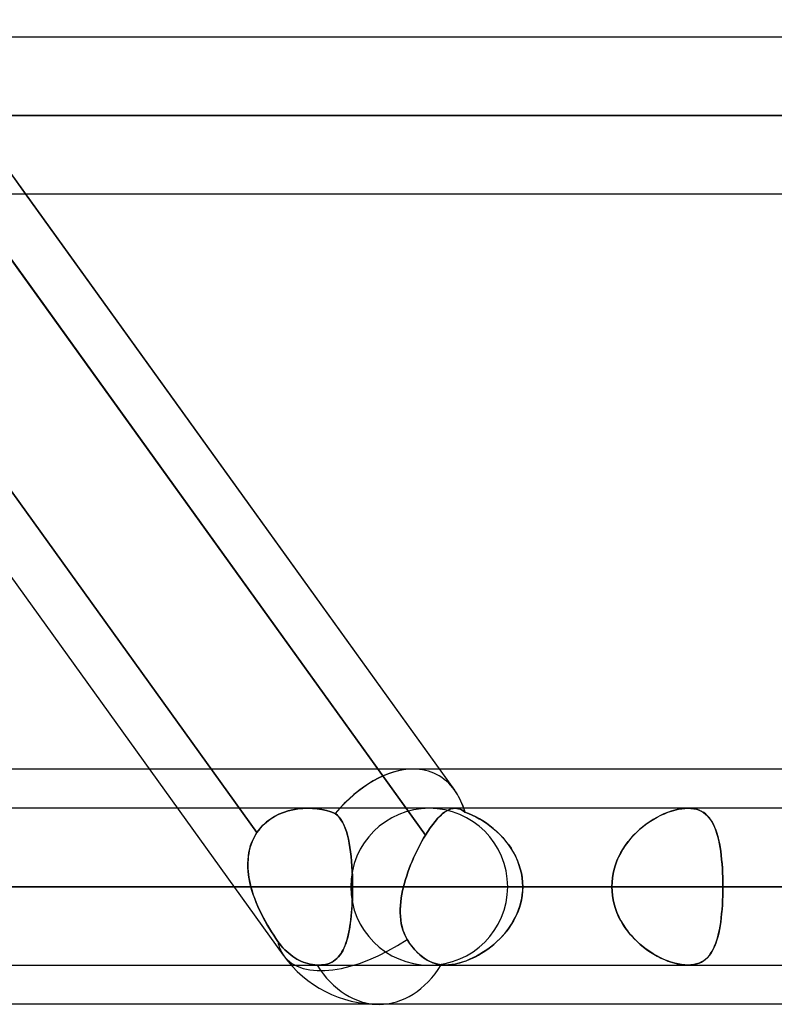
# Model space of a CAD drawing. Header units: millimetres. Extents: x -243 to 243, y -92 to 86.
# Tile 10 of 81: x -128 to -119, y -44 to -33. Entities that reach past the tile are written whole.
import ezdxf

# ---------------------------------------------------------------- set-up
doc = ezdxf.new("R2010")
doc.units = ezdxf.units.MM
doc.layers.add('MAIN-1', color=7, linetype='Continuous')

msp = doc.modelspace()

# ---------------------------------------------------------------- linework, layer by layer
at = {"layer": 'MAIN-1'}
for p, q in [((-122.861, -41.558), (-135.059, -24.597)), ((-124.814, -43.441), (-137.471, -25.841)), ((-124.814, -43.441), (-137.471, -25.841)), ((129.187, -32.963), (-129.187, -32.963)), ((129.187, -32.963), (-129.187, -32.963)), ((-127.756, -34.752), (-129.043, -32.962)), ((129.777, -33.858), (-129.777, -33.858)), ((-129.777, -33.858), (129.777, -33.858)), ((-128.55, -33.858), (128.55, -33.858)), ((128.55, -33.858), (-128.55, -33.858)), ((-125.118, -42.04), (-130.544, -34.495)), ((-130.544, -34.495), (-125.118, -42.04)), ((-128.625, -34.522), (-123.196, -42.071)), ((-129.148, -34.753), (129.148, -34.753)), ((-129.148, -34.753), (129.148, -34.753)), ((-123.196, -42.071), (-128.46, -34.753)), ((-122.861, -41.558), (-127.756, -34.752)), ((-70.573, -41.315), (-129.031, -41.315)), ((-126.343, -41.315), (-128.732, -41.315)), ((-123.336, -41.315), (-126.343, -41.315)), ((-64.877, -41.315), (-123.336, -41.315)), ((-70.573, -41.315), (-123.336, -41.315)), ((-123.036, -41.315), (-123.336, -41.315)), ((-64.877, -41.315), (-123.036, -41.315)), ((-120.201, -41.763), (-165.038, -41.763)), ((-110.323, -41.763), (-151.076, -41.763)), ((-110.323, -41.763), (-151.076, -41.763)), ((-100.444, -41.763), (-137.114, -41.763)), ((-100.444, -41.763), (-137.114, -41.763)), ((-124.537, -41.763), (-128.575, -41.763)), ((-124.537, -41.763), (-128.575, -41.763)), ((-126.022, -41.763), (-128.575, -41.763)), ((-124.537, -41.763), (-126.022, -41.763)), ((-124.816, -41.81), (-124.762, -41.793)), ((-124.762, -41.793), (-124.815, -41.81)), ((-124.707, -41.779), (-124.762, -41.793)), ((-124.762, -41.793), (-124.707, -41.78)), ((-124.707, -41.78), (-124.651, -41.77)), ((-124.65, -41.77), (-124.707, -41.779)), ((-124.651, -41.77), (-124.594, -41.764)), ((-124.594, -41.764), (-124.65, -41.77)), ((-124.594, -41.764), (-124.537, -41.763)), ((-124.537, -41.763), (-124.594, -41.764)), ((-124.537, -41.763), (-124.483, -41.764)), ((-124.483, -41.764), (-124.537, -41.763)), ((-122.857, -41.763), (-124.537, -41.763)), ((-124.483, -41.764), (-124.429, -41.769)), ((-124.429, -41.769), (-124.483, -41.764)), ((-124.429, -41.769), (-124.376, -41.777)), ((-124.376, -41.777), (-124.429, -41.769)), ((-124.376, -41.777), (-124.325, -41.789)), ((-124.324, -41.789), (-124.376, -41.777)), ((-124.325, -41.789), (-124.274, -41.803)), ((-124.274, -41.803), (-124.324, -41.789)), ((-90.564, -41.763), (-123.152, -41.763)), ((-90.564, -41.763), (-123.152, -41.763)), ((-122.952, -41.792), (-122.977, -41.808)), ((-122.977, -41.808), (-122.952, -41.792)), ((-122.928, -41.779), (-122.952, -41.792)), ((-122.952, -41.792), (-122.928, -41.779)), ((-122.904, -41.77), (-122.928, -41.779)), ((-122.928, -41.779), (-122.904, -41.77)), ((-122.88, -41.764), (-122.904, -41.77)), ((-122.904, -41.77), (-122.88, -41.764)), ((-122.857, -41.763), (-122.88, -41.764)), ((-122.88, -41.764), (-122.857, -41.763)), ((-122.838, -41.764), (-122.857, -41.763)), ((-122.857, -41.763), (-122.838, -41.764)), ((122.857, -41.763), (-122.857, -41.763)), ((-120.201, -41.763), (-122.857, -41.763)), ((122.857, -41.763), (-122.857, -41.763)), ((-122.819, -41.768), (-122.838, -41.764)), ((-122.838, -41.764), (-122.819, -41.768)), ((-122.8, -41.774), (-122.819, -41.768)), ((-122.819, -41.768), (-122.8, -41.774)), ((-122.782, -41.782), (-122.8, -41.774)), ((-122.8, -41.774), (-122.782, -41.782)), ((-122.763, -41.793), (-122.782, -41.782)), ((-122.782, -41.782), (-122.763, -41.793)), ((-122.744, -41.806), (-122.763, -41.793)), ((-122.763, -41.793), (-122.744, -41.806)), ((-120.392, -41.796), (-120.433, -41.81)), ((-120.429, -41.809), (-120.389, -41.795)), ((-120.352, -41.784), (-120.392, -41.796)), ((-120.389, -41.795), (-120.349, -41.783)), ((-120.312, -41.775), (-120.352, -41.784)), ((-120.349, -41.783), (-120.31, -41.774)), ((-120.273, -41.768), (-120.312, -41.775)), ((-120.31, -41.774), (-120.272, -41.768)), ((-120.236, -41.764), (-120.273, -41.768)), ((-120.272, -41.768), (-120.236, -41.764)), ((-120.236, -41.764), (-120.201, -41.762)), ((-120.201, -41.762), (-120.236, -41.764)), ((-120.201, -41.762), (-120.166, -41.764)), ((-120.166, -41.764), (-120.201, -41.762)), ((-120.166, -41.764), (-120.134, -41.768)), ((-120.133, -41.768), (-120.166, -41.764)), ((-120.134, -41.768), (-120.103, -41.775)), ((-120.102, -41.775), (-120.133, -41.768)), ((-120.103, -41.775), (-120.074, -41.785)), ((-120.073, -41.785), (-120.102, -41.775)), ((-120.074, -41.785), (-120.047, -41.797)), ((-120.046, -41.798), (-120.073, -41.785)), ((-120.047, -41.797), (-120.023, -41.812)), ((-124.964, -41.886), (-125.008, -41.919)), ((-125.008, -41.92), (-124.965, -41.887)), ((-124.965, -41.887), (-124.917, -41.857)), ((-124.917, -41.857), (-124.964, -41.886)), ((-124.867, -41.831), (-124.917, -41.857)), ((-124.917, -41.857), (-124.868, -41.832)), ((-124.868, -41.832), (-124.816, -41.81)), ((-124.815, -41.81), (-124.867, -41.831)), ((-124.274, -41.803), (-124.224, -41.821)), ((-124.224, -41.821), (-124.274, -41.803)), ((-124.224, -41.821), (-124.201, -41.842)), ((-124.2, -41.842), (-124.224, -41.821)), ((-124.201, -41.842), (-124.179, -41.866)), ((-124.178, -41.866), (-124.2, -41.842)), ((-124.179, -41.866), (-124.159, -41.892)), ((-124.159, -41.893), (-124.178, -41.866)), ((-124.159, -41.892), (-124.141, -41.922)), ((-124.141, -41.923), (-124.159, -41.893)), ((-123.056, -41.88), (-123.084, -41.912)), ((-123.084, -41.912), (-123.057, -41.88)), ((-123.057, -41.88), (-123.03, -41.853)), ((-123.029, -41.852), (-123.056, -41.88)), ((-123.03, -41.853), (-123.003, -41.828)), ((-123.003, -41.828), (-123.029, -41.852)), ((-122.977, -41.808), (-123.003, -41.828)), ((-123.003, -41.828), (-122.977, -41.808)), ((-122.703, -41.822), (-122.744, -41.806)), ((-122.744, -41.806), (-122.703, -41.822)), ((-122.661, -41.84), (-122.703, -41.822)), ((-122.703, -41.822), (-122.662, -41.84)), ((-122.662, -41.84), (-122.622, -41.86)), ((-122.62, -41.861), (-122.661, -41.84)), ((-122.622, -41.86), (-122.581, -41.882)), ((-122.58, -41.883), (-122.62, -41.861)), ((-122.581, -41.882), (-122.54, -41.907)), ((-122.539, -41.907), (-122.58, -41.883)), ((-122.54, -41.907), (-122.5, -41.933)), ((-122.499, -41.934), (-122.539, -41.907)), ((-120.597, -41.891), (-120.637, -41.916)), ((-120.629, -41.911), (-120.589, -41.886)), ((-120.556, -41.867), (-120.597, -41.891)), ((-120.589, -41.886), (-120.55, -41.864)), ((-120.515, -41.846), (-120.556, -41.867)), ((-120.55, -41.864), (-120.509, -41.843)), ((-120.474, -41.827), (-120.515, -41.846)), ((-120.509, -41.843), (-120.469, -41.825)), ((-120.433, -41.81), (-120.474, -41.827)), ((-120.469, -41.825), (-120.429, -41.809)), ((-120.021, -41.813), (-120.046, -41.798)), ((-120.023, -41.812), (-120, -41.829)), ((-119.998, -41.83), (-120.021, -41.813)), ((-120, -41.829), (-119.979, -41.848)), ((-119.977, -41.85), (-119.998, -41.83)), ((-119.979, -41.848), (-119.96, -41.87)), ((-119.958, -41.871), (-119.977, -41.85)), ((-119.96, -41.87), (-119.942, -41.893)), ((-119.94, -41.895), (-119.958, -41.871)), ((-119.942, -41.893), (-119.925, -41.92)), ((-119.924, -41.922), (-119.94, -41.895)), ((-125.085, -41.996), (-125.118, -42.04)), ((-125.118, -42.04), (-125.085, -41.997)), ((-125.085, -41.997), (-125.049, -41.956)), ((-125.048, -41.956), (-125.085, -41.996)), ((-125.049, -41.956), (-125.008, -41.92)), ((-125.008, -41.919), (-125.048, -41.956)), ((-124.141, -41.922), (-124.125, -41.955)), ((-124.124, -41.955), (-124.141, -41.923)), ((-124.125, -41.955), (-124.11, -41.991)), ((-124.11, -41.991), (-124.124, -41.955)), ((-124.11, -41.991), (-124.096, -42.029)), ((-124.096, -42.029), (-124.11, -41.991)), ((-123.14, -41.985), (-123.168, -42.027)), ((-123.168, -42.027), (-123.14, -41.985)), ((-123.112, -41.947), (-123.14, -41.985)), ((-123.14, -41.985), (-123.112, -41.947)), ((-123.084, -41.912), (-123.112, -41.947)), ((-123.112, -41.947), (-123.084, -41.912)), ((-122.5, -41.933), (-122.461, -41.962)), ((-122.46, -41.963), (-122.499, -41.934)), ((-122.461, -41.962), (-122.422, -41.993)), ((-122.421, -41.994), (-122.46, -41.963)), ((-122.422, -41.993), (-122.384, -42.026)), ((-122.384, -42.027), (-122.421, -41.994)), ((-120.752, -42.004), (-120.788, -42.038)), ((-120.781, -42.031), (-120.745, -41.998)), ((-120.714, -41.973), (-120.752, -42.004)), ((-120.745, -41.998), (-120.707, -41.967)), ((-120.676, -41.944), (-120.714, -41.973)), ((-120.707, -41.967), (-120.668, -41.938)), ((-120.637, -41.916), (-120.676, -41.944)), ((-120.668, -41.938), (-120.629, -41.911)), ((-119.925, -41.92), (-119.91, -41.948)), ((-119.909, -41.95), (-119.924, -41.922)), ((-119.91, -41.948), (-119.896, -41.979)), ((-119.895, -41.981), (-119.909, -41.95)), ((-119.896, -41.979), (-119.883, -42.012)), ((-119.882, -42.014), (-119.895, -41.981)), ((-119.883, -42.012), (-119.871, -42.047)), ((-119.871, -42.049), (-119.882, -42.014)), ((-125.164, -42.124), (-125.177, -42.154)), ((-125.175, -42.149), (-125.158, -42.111)), ((-125.15, -42.095), (-125.164, -42.124)), ((-125.158, -42.111), (-125.139, -42.075)), ((-125.135, -42.067), (-125.15, -42.095)), ((-125.139, -42.075), (-125.118, -42.04)), ((-125.118, -42.04), (-125.135, -42.067)), ((-124.096, -42.029), (-124.085, -42.07)), ((-124.085, -42.07), (-124.096, -42.029)), ((-124.085, -42.07), (-124.074, -42.114)), ((-124.074, -42.114), (-124.085, -42.07)), ((-124.074, -42.114), (-124.064, -42.16)), ((-124.064, -42.16), (-124.074, -42.114)), ((-123.217, -42.105), (-123.237, -42.14)), ((-123.237, -42.14), (-123.217, -42.105)), ((-123.196, -42.071), (-123.217, -42.105)), ((-123.217, -42.105), (-123.196, -42.071)), ((-123.168, -42.027), (-123.196, -42.071)), ((-123.196, -42.071), (-123.168, -42.027)), ((-122.384, -42.026), (-122.348, -42.061)), ((-122.347, -42.062), (-122.384, -42.027)), ((-122.348, -42.061), (-122.313, -42.098)), ((-122.312, -42.099), (-122.347, -42.062)), ((-122.313, -42.098), (-122.28, -42.137)), ((-122.279, -42.138), (-122.312, -42.099)), ((-120.855, -42.109), (-120.886, -42.148)), ((-120.883, -42.143), (-120.85, -42.104)), ((-120.822, -42.073), (-120.855, -42.109)), ((-120.85, -42.104), (-120.817, -42.066)), ((-120.788, -42.038), (-120.822, -42.073)), ((-120.817, -42.066), (-120.781, -42.031)), ((-119.871, -42.047), (-119.861, -42.084)), ((-119.86, -42.086), (-119.871, -42.049)), ((-119.861, -42.084), (-119.851, -42.124)), ((-119.85, -42.126), (-119.86, -42.086)), ((-119.851, -42.124), (-119.842, -42.165)), ((-119.842, -42.167), (-119.85, -42.126)), ((-125.209, -42.268), (-125.2, -42.227)), ((-125.197, -42.216), (-125.205, -42.248)), ((-125.2, -42.227), (-125.189, -42.187)), ((-125.188, -42.185), (-125.197, -42.216)), ((-125.189, -42.187), (-125.175, -42.149)), ((-125.177, -42.154), (-125.188, -42.185)), ((-124.064, -42.16), (-124.056, -42.209)), ((-124.056, -42.209), (-124.064, -42.16)), ((-124.056, -42.209), (-124.049, -42.259)), ((-124.049, -42.26), (-124.056, -42.209)), ((-123.275, -42.213), (-123.294, -42.251)), ((-123.294, -42.251), (-123.275, -42.213)), ((-123.256, -42.176), (-123.275, -42.213)), ((-123.275, -42.213), (-123.256, -42.176)), ((-123.237, -42.14), (-123.256, -42.176)), ((-123.256, -42.176), (-123.237, -42.14)), ((-122.28, -42.137), (-122.248, -42.177)), ((-122.248, -42.178), (-122.279, -42.138)), ((-122.248, -42.177), (-122.219, -42.219)), ((-122.219, -42.221), (-122.248, -42.178)), ((-122.219, -42.219), (-122.193, -42.263)), ((-122.192, -42.265), (-122.219, -42.221)), ((-120.943, -42.229), (-120.968, -42.273)), ((-120.966, -42.269), (-120.941, -42.225)), ((-120.916, -42.188), (-120.943, -42.229)), ((-120.941, -42.225), (-120.913, -42.183)), ((-120.886, -42.148), (-120.916, -42.188)), ((-120.913, -42.183), (-120.883, -42.143)), ((-119.842, -42.165), (-119.834, -42.208)), ((-119.834, -42.21), (-119.842, -42.167)), ((-119.834, -42.208), (-119.827, -42.253)), ((-119.827, -42.255), (-119.834, -42.21)), ((-125.219, -42.347), (-125.221, -42.381)), ((-125.221, -42.395), (-125.219, -42.352)), ((-125.219, -42.352), (-125.215, -42.31)), ((-125.216, -42.313), (-125.219, -42.347)), ((-125.211, -42.28), (-125.216, -42.313)), ((-125.215, -42.31), (-125.209, -42.268)), ((-125.205, -42.248), (-125.211, -42.28)), ((-124.049, -42.259), (-124.043, -42.312)), ((-124.043, -42.313), (-124.049, -42.26)), ((-124.043, -42.312), (-124.038, -42.367)), ((-124.038, -42.367), (-124.043, -42.313)), ((-123.331, -42.329), (-123.348, -42.369)), ((-123.348, -42.369), (-123.331, -42.329)), ((-123.313, -42.289), (-123.331, -42.329)), ((-123.331, -42.329), (-123.313, -42.289)), ((-123.294, -42.251), (-123.313, -42.289)), ((-123.313, -42.289), (-123.294, -42.251)), ((-122.193, -42.263), (-122.168, -42.309)), ((-122.168, -42.31), (-122.192, -42.265)), ((-122.168, -42.309), (-122.147, -42.356)), ((-122.146, -42.357), (-122.168, -42.31)), ((-122.147, -42.356), (-122.128, -42.404)), ((-122.128, -42.405), (-122.146, -42.357)), ((-120.991, -42.317), (-121.011, -42.363)), ((-121.01, -42.361), (-120.989, -42.314)), ((-120.968, -42.273), (-120.991, -42.317)), ((-120.989, -42.314), (-120.966, -42.269)), ((-119.827, -42.253), (-119.821, -42.299)), ((-119.821, -42.301), (-119.827, -42.255)), ((-119.821, -42.299), (-119.816, -42.347)), ((-119.816, -42.349), (-119.821, -42.301)), ((-119.816, -42.347), (-119.812, -42.397)), ((-119.812, -42.399), (-119.816, -42.349)), ((-125.221, -42.381), (-125.221, -42.415)), ((-125.22, -42.438), (-125.221, -42.395)), ((-125.221, -42.415), (-125.22, -42.449)), ((-125.218, -42.482), (-125.22, -42.438)), ((-125.22, -42.449), (-125.217, -42.484)), ((-124.038, -42.367), (-124.034, -42.423)), ((-124.034, -42.423), (-124.038, -42.367)), ((-124.034, -42.423), (-124.03, -42.48)), ((-124.03, -42.481), (-124.034, -42.423)), ((-123.38, -42.45), (-123.395, -42.492)), ((-123.395, -42.492), (-123.38, -42.451)), ((-123.364, -42.41), (-123.38, -42.45)), ((-123.38, -42.451), (-123.364, -42.41)), ((-123.348, -42.369), (-123.364, -42.41)), ((-123.364, -42.41), (-123.348, -42.369)), ((-122.128, -42.404), (-122.113, -42.453)), ((-122.113, -42.454), (-122.128, -42.405)), ((-122.113, -42.453), (-122.101, -42.503)), ((-122.101, -42.504), (-122.113, -42.454)), ((-121.053, -42.506), (-121.042, -42.457)), ((-121.042, -42.458), (-121.053, -42.508)), ((-121.042, -42.457), (-121.027, -42.409)), ((-121.028, -42.41), (-121.042, -42.458)), ((-121.011, -42.363), (-121.028, -42.41)), ((-121.027, -42.409), (-121.01, -42.361)), ((-119.812, -42.397), (-119.808, -42.447)), ((-119.808, -42.449), (-119.812, -42.399)), ((-119.808, -42.447), (-119.805, -42.499)), ((-119.805, -42.5), (-119.808, -42.449)), ((-125.213, -42.526), (-125.218, -42.482)), ((-125.217, -42.484), (-125.214, -42.518)), ((-125.214, -42.518), (-125.209, -42.553)), ((-125.206, -42.57), (-125.213, -42.526)), ((-125.209, -42.553), (-125.202, -42.588)), ((-125.197, -42.614), (-125.206, -42.57)), ((-124.03, -42.48), (-124.028, -42.538)), ((-124.028, -42.539), (-124.03, -42.481)), ((-124.028, -42.538), (-124.027, -42.598)), ((-124.027, -42.598), (-124.028, -42.539)), ((-123.422, -42.574), (-123.434, -42.616)), ((-123.434, -42.616), (-123.422, -42.574)), ((-123.409, -42.533), (-123.422, -42.574)), ((-123.422, -42.574), (-123.409, -42.533)), ((-123.395, -42.492), (-123.409, -42.533)), ((-123.409, -42.533), (-123.395, -42.492)), ((-122.101, -42.503), (-122.092, -42.554)), ((-122.092, -42.555), (-122.101, -42.504)), ((-122.092, -42.554), (-122.087, -42.606)), ((-122.087, -42.606), (-122.092, -42.555)), ((-121.066, -42.607), (-121.061, -42.556)), ((-121.061, -42.557), (-121.066, -42.607)), ((-121.061, -42.556), (-121.053, -42.506)), ((-121.053, -42.508), (-121.061, -42.557)), ((-119.805, -42.499), (-119.803, -42.551)), ((-119.803, -42.552), (-119.805, -42.5)), ((-119.803, -42.551), (-119.802, -42.604)), ((-119.802, -42.605), (-119.803, -42.552)), ((-165.933, -42.658), (-121.068, -42.658)), ((-121.068, -42.658), (-165.933, -42.658)), ((-119.802, -42.658), (-164.143, -42.658)), ((-164.143, -42.658), (-119.802, -42.658)), ((-151.971, -42.658), (-111.19, -42.658)), ((-111.19, -42.658), (-151.971, -42.658)), ((-109.923, -42.658), (-150.181, -42.658)), ((-150.181, -42.658), (-109.923, -42.658)), ((-138.009, -42.658), (-101.31, -42.658)), ((-101.31, -42.658), (-138.009, -42.658)), ((-100.044, -42.658), (-136.219, -42.658)), ((-136.219, -42.658), (-100.044, -42.658)), ((-121.068, -42.658), (-129.679, -42.658)), ((-129.679, -42.658), (-121.068, -42.658)), ((-125.186, -42.658), (-129.192, -42.658)), ((-129.192, -42.658), (-125.378, -42.658)), ((-127.824, -42.658), (-124.026, -42.658)), ((-127.824, -42.658), (-119.216, -42.658)), ((-124.026, -42.658), (-127.824, -42.658)), ((-119.216, -42.658), (-127.824, -42.658)), ((-125.378, -42.658), (-125.186, -42.658)), ((-125.202, -42.588), (-125.195, -42.623)), ((-125.186, -42.658), (-125.197, -42.614)), ((-125.195, -42.623), (-125.186, -42.658)), ((-125.186, -42.658), (-125.173, -42.704)), ((-125.174, -42.703), (-125.186, -42.658)), ((-124.047, -42.658), (-91.429, -42.658)), ((-91.429, -42.658), (-124.047, -42.658)), ((-124.027, -42.598), (-124.026, -42.658)), ((-124.026, -42.658), (-124.027, -42.598)), ((-124.027, -42.701), (-124.026, -42.658)), ((-124.026, -42.658), (-124.027, -42.707)), ((-115.418, -42.658), (-124.026, -42.658)), ((-124.026, -42.658), (-115.418, -42.658)), ((-123.455, -42.701), (-123.445, -42.658)), ((-123.445, -42.658), (-123.455, -42.702)), ((-123.434, -42.616), (-123.445, -42.658)), ((-123.445, -42.658), (-123.434, -42.616)), ((123.445, -42.658), (-123.445, -42.658)), ((-123.445, -42.658), (123.445, -42.658)), ((-90.162, -42.658), (-122.257, -42.658)), ((-122.257, -42.658), (-90.162, -42.658)), ((-122.085, -42.658), (-122.087, -42.606)), ((-122.087, -42.606), (-122.085, -42.658)), ((-122.085, -42.658), (-122.087, -42.709)), ((-122.086, -42.703), (-122.085, -42.658)), ((-122.085, -42.658), (122.085, -42.658)), ((-122.085, -42.658), (-113.474, -42.658)), ((122.085, -42.658), (-122.085, -42.658)), ((-113.474, -42.658), (-122.085, -42.658)), ((-121.068, -42.658), (-121.066, -42.607)), ((-121.066, -42.607), (-121.068, -42.658)), ((-121.068, -42.658), (-121.066, -42.708)), ((-121.066, -42.708), (-121.068, -42.658)), ((-119.802, -42.604), (-119.802, -42.658)), ((-119.802, -42.658), (-119.802, -42.605)), ((-111.19, -42.658), (-119.802, -42.658)), ((-119.802, -42.711), (-119.802, -42.658)), ((-119.802, -42.658), (-119.802, -42.71)), ((-119.802, -42.658), (-111.19, -42.658)), ((-125.159, -42.748), (-125.174, -42.703)), ((-125.173, -42.704), (-125.159, -42.75)), ((-125.143, -42.793), (-125.159, -42.748)), ((-125.159, -42.75), (-125.142, -42.795)), ((-125.126, -42.837), (-125.143, -42.793)), ((-125.142, -42.795), (-125.125, -42.84)), ((-124.029, -42.804), (-124.031, -42.851)), ((-124.03, -42.83), (-124.029, -42.788)), ((-124.029, -42.788), (-124.027, -42.745)), ((-124.028, -42.755), (-124.029, -42.804)), ((-124.027, -42.707), (-124.028, -42.755)), ((-124.027, -42.745), (-124.027, -42.701)), ((-123.477, -42.829), (-123.471, -42.786)), ((-123.471, -42.789), (-123.477, -42.832)), ((-123.471, -42.786), (-123.464, -42.744)), ((-123.464, -42.745), (-123.471, -42.789)), ((-123.464, -42.744), (-123.455, -42.701)), ((-123.455, -42.702), (-123.464, -42.745)), ((-122.106, -42.836), (-122.097, -42.792)), ((-122.092, -42.759), (-122.1, -42.809)), ((-122.097, -42.792), (-122.09, -42.748)), ((-122.087, -42.709), (-122.092, -42.759)), ((-122.09, -42.748), (-122.086, -42.703)), ((-121.066, -42.708), (-121.061, -42.759)), ((-121.061, -42.758), (-121.066, -42.708)), ((-121.053, -42.807), (-121.061, -42.758)), ((-121.061, -42.759), (-121.053, -42.809)), ((-121.042, -42.857), (-121.053, -42.807)), ((-121.053, -42.809), (-121.042, -42.858)), ((-119.803, -42.763), (-119.805, -42.815)), ((-119.805, -42.816), (-119.803, -42.764)), ((-119.802, -42.71), (-119.803, -42.763)), ((-119.803, -42.764), (-119.802, -42.711)), ((-125.107, -42.882), (-125.126, -42.837)), ((-125.125, -42.84), (-125.106, -42.885)), ((-125.087, -42.925), (-125.107, -42.882)), ((-125.106, -42.885), (-125.086, -42.929)), ((-124.034, -42.899), (-124.038, -42.945)), ((-124.038, -42.954), (-124.035, -42.914)), ((-124.035, -42.914), (-124.032, -42.872)), ((-124.031, -42.851), (-124.034, -42.899)), ((-124.032, -42.872), (-124.03, -42.83)), ((-123.483, -42.913), (-123.48, -42.871)), ((-123.481, -42.875), (-123.483, -42.917)), ((-123.483, -42.955), (-123.483, -42.913)), ((-123.483, -42.917), (-123.483, -42.958)), ((-123.477, -42.832), (-123.481, -42.875)), ((-123.48, -42.871), (-123.477, -42.829)), ((-122.127, -42.908), (-122.145, -42.956)), ((-122.132, -42.922), (-122.118, -42.88)), ((-122.112, -42.859), (-122.127, -42.908)), ((-122.118, -42.88), (-122.106, -42.836)), ((-122.1, -42.809), (-122.112, -42.859)), ((-121.028, -42.905), (-121.042, -42.857)), ((-121.042, -42.858), (-121.027, -42.906)), ((-121.011, -42.952), (-121.028, -42.905)), ((-121.027, -42.906), (-121.01, -42.954)), ((-119.812, -42.916), (-119.816, -42.966)), ((-119.816, -42.968), (-119.812, -42.918)), ((-119.808, -42.866), (-119.812, -42.916)), ((-119.812, -42.918), (-119.808, -42.868)), ((-119.805, -42.815), (-119.808, -42.866)), ((-119.808, -42.868), (-119.805, -42.816)), ((-125.066, -42.969), (-125.087, -42.925)), ((-125.086, -42.929), (-125.065, -42.972)), ((-125.045, -43.011), (-125.066, -42.969)), ((-125.065, -42.972), (-125.043, -43.014)), ((-125.022, -43.053), (-125.045, -43.011)), ((-125.043, -43.014), (-125.021, -43.055)), ((-124.051, -43.071), (-124.046, -43.033)), ((-124.042, -42.99), (-124.046, -43.034)), ((-124.046, -43.033), (-124.042, -42.994)), ((-124.038, -42.945), (-124.042, -42.99)), ((-124.042, -42.994), (-124.038, -42.954)), ((-123.481, -42.996), (-123.483, -42.955)), ((-123.483, -42.958), (-123.481, -42.999)), ((-123.477, -43.036), (-123.481, -42.996)), ((-123.481, -42.999), (-123.477, -43.039)), ((-122.166, -43.002), (-122.19, -43.047)), ((-122.189, -43.045), (-122.168, -43.005)), ((-122.168, -43.005), (-122.149, -42.964)), ((-122.145, -42.956), (-122.166, -43.002)), ((-122.149, -42.964), (-122.132, -42.922)), ((-120.991, -42.998), (-121.011, -42.952)), ((-121.01, -42.954), (-120.989, -43.001)), ((-120.968, -43.042), (-120.991, -42.998)), ((-120.989, -43.001), (-120.966, -43.046)), ((-119.821, -43.014), (-119.827, -43.06)), ((-119.827, -43.062), (-119.821, -43.016)), ((-119.816, -42.966), (-119.821, -43.014)), ((-119.821, -43.016), (-119.816, -42.968)), ((-124.999, -43.094), (-125.022, -43.053)), ((-125.021, -43.055), (-124.998, -43.096)), ((-124.975, -43.134), (-124.999, -43.094)), ((-124.998, -43.096), (-124.974, -43.136)), ((-124.951, -43.173), (-124.975, -43.134)), ((-124.974, -43.136), (-124.95, -43.174)), ((-124.069, -43.178), (-124.062, -43.143)), ((-124.058, -43.118), (-124.065, -43.158)), ((-124.062, -43.143), (-124.056, -43.108)), ((-124.052, -43.077), (-124.058, -43.118)), ((-124.056, -43.108), (-124.051, -43.071)), ((-124.046, -43.034), (-124.052, -43.077)), ((-123.471, -43.076), (-123.477, -43.036)), ((-123.477, -43.039), (-123.471, -43.078)), ((-123.463, -43.114), (-123.471, -43.076)), ((-123.471, -43.078), (-123.462, -43.116)), ((-123.452, -43.152), (-123.463, -43.114)), ((-123.462, -43.116), (-123.452, -43.153)), ((-122.245, -43.133), (-122.276, -43.174)), ((-122.263, -43.157), (-122.237, -43.121)), ((-122.216, -43.091), (-122.245, -43.133)), ((-122.237, -43.121), (-122.212, -43.084)), ((-122.19, -43.047), (-122.216, -43.091)), ((-122.212, -43.084), (-122.189, -43.045)), ((-120.943, -43.086), (-120.968, -43.042)), ((-120.966, -43.046), (-120.941, -43.09)), ((-120.916, -43.127), (-120.943, -43.086)), ((-120.941, -43.09), (-120.913, -43.132)), ((-120.886, -43.167), (-120.916, -43.127)), ((-120.913, -43.132), (-120.883, -43.172)), ((-119.834, -43.105), (-119.842, -43.148)), ((-119.842, -43.15), (-119.834, -43.107)), ((-119.827, -43.06), (-119.834, -43.105)), ((-119.834, -43.107), (-119.827, -43.062)), ((-124.926, -43.211), (-124.951, -43.173)), ((-124.95, -43.174), (-124.926, -43.212)), ((-124.902, -43.248), (-124.926, -43.211)), ((-124.926, -43.212), (-124.902, -43.248)), ((-124.902, -43.248), (-124.878, -43.283)), ((-124.878, -43.283), (-124.902, -43.248)), ((-124.092, -43.273), (-124.084, -43.242)), ((-124.081, -43.233), (-124.091, -43.268)), ((-124.084, -43.242), (-124.076, -43.211)), ((-124.073, -43.196), (-124.081, -43.233)), ((-124.076, -43.211), (-124.069, -43.178)), ((-124.065, -43.158), (-124.073, -43.196)), ((-123.439, -43.189), (-123.452, -43.152)), ((-123.452, -43.153), (-123.438, -43.189)), ((-123.422, -43.224), (-123.439, -43.189)), ((-123.438, -43.189), (-123.422, -43.225)), ((-123.404, -43.259), (-123.422, -43.224)), ((-123.422, -43.225), (-123.404, -43.259)), ((-122.383, -43.288), (-122.351, -43.258)), ((-122.343, -43.249), (-122.379, -43.284)), ((-122.351, -43.258), (-122.321, -43.226)), ((-122.309, -43.212), (-122.343, -43.249)), ((-122.321, -43.226), (-122.291, -43.192)), ((-122.276, -43.174), (-122.309, -43.212)), ((-122.291, -43.192), (-122.263, -43.157)), ((-120.855, -43.206), (-120.886, -43.167)), ((-120.883, -43.172), (-120.85, -43.211)), ((-120.822, -43.242), (-120.855, -43.206)), ((-120.85, -43.211), (-120.817, -43.249)), ((-120.788, -43.277), (-120.822, -43.242)), ((-120.817, -43.249), (-120.781, -43.284)), ((-119.86, -43.229), (-119.871, -43.266)), ((-119.871, -43.268), (-119.861, -43.231)), ((-119.861, -43.231), (-119.851, -43.191)), ((-119.85, -43.189), (-119.86, -43.229)), ((-119.851, -43.191), (-119.842, -43.15)), ((-119.842, -43.148), (-119.85, -43.189)), ((-124.878, -43.283), (-124.86, -43.307)), ((-124.86, -43.307), (-124.878, -43.283)), ((-124.86, -43.307), (-124.841, -43.331)), ((-124.841, -43.331), (-124.86, -43.307)), ((-124.841, -43.331), (-124.821, -43.354)), ((-124.821, -43.354), (-124.841, -43.331)), ((-124.821, -43.354), (-124.8, -43.377)), ((-124.8, -43.377), (-124.821, -43.354)), ((-124.125, -43.36), (-124.138, -43.388)), ((-124.134, -43.38), (-124.122, -43.355)), ((-124.113, -43.331), (-124.125, -43.36)), ((-124.122, -43.355), (-124.112, -43.329)), ((-124.101, -43.3), (-124.113, -43.331)), ((-124.112, -43.329), (-124.102, -43.302)), ((-124.102, -43.302), (-124.092, -43.273)), ((-124.091, -43.268), (-124.101, -43.3)), ((-123.377, -43.301), (-123.404, -43.259)), ((-123.404, -43.259), (-123.388, -43.284)), ((-123.388, -43.284), (-123.372, -43.308)), ((-123.347, -43.342), (-123.377, -43.301)), ((-123.372, -43.308), (-123.355, -43.331)), ((-123.355, -43.331), (-123.337, -43.354)), ((-123.315, -43.38), (-123.347, -43.342)), ((-123.337, -43.354), (-123.319, -43.376)), ((-122.519, -43.394), (-122.484, -43.37)), ((-122.454, -43.348), (-122.493, -43.377)), ((-122.484, -43.37), (-122.45, -43.344)), ((-122.416, -43.317), (-122.454, -43.348)), ((-122.45, -43.344), (-122.416, -43.317)), ((-122.379, -43.284), (-122.416, -43.317)), ((-122.416, -43.317), (-122.383, -43.288)), ((-120.752, -43.311), (-120.788, -43.277)), ((-120.781, -43.284), (-120.745, -43.317)), ((-120.714, -43.342), (-120.752, -43.311)), ((-120.745, -43.317), (-120.707, -43.348)), ((-120.676, -43.371), (-120.714, -43.342)), ((-120.707, -43.348), (-120.668, -43.377)), ((-119.925, -43.395), (-119.91, -43.367)), ((-119.909, -43.365), (-119.924, -43.393)), ((-119.91, -43.367), (-119.896, -43.336)), ((-119.895, -43.334), (-119.909, -43.365)), ((-119.896, -43.336), (-119.883, -43.303)), ((-119.882, -43.301), (-119.895, -43.334)), ((-119.883, -43.303), (-119.871, -43.268)), ((-119.871, -43.266), (-119.882, -43.301)), ((-124.8, -43.377), (-124.778, -43.398)), ((-124.778, -43.398), (-124.8, -43.377)), ((-124.778, -43.398), (-124.755, -43.418)), ((-124.755, -43.418), (-124.778, -43.398)), ((-124.755, -43.418), (-124.732, -43.437)), ((-124.732, -43.437), (-124.755, -43.418)), ((-124.732, -43.437), (-124.709, -43.454)), ((-124.709, -43.454), (-124.732, -43.437)), ((-124.709, -43.454), (-124.685, -43.47)), ((-124.685, -43.47), (-124.709, -43.454)), ((-124.685, -43.47), (-124.662, -43.484)), ((-124.662, -43.484), (-124.685, -43.47)), ((-124.204, -43.476), (-124.224, -43.494)), ((-124.224, -43.494), (-124.206, -43.479)), ((-124.206, -43.479), (-124.19, -43.462)), ((-124.185, -43.457), (-124.204, -43.476)), ((-124.19, -43.462), (-124.174, -43.444)), ((-124.168, -43.436), (-124.185, -43.457)), ((-124.174, -43.444), (-124.16, -43.424)), ((-124.153, -43.413), (-124.168, -43.436)), ((-124.16, -43.424), (-124.147, -43.403)), ((-124.138, -43.388), (-124.153, -43.413)), ((-124.147, -43.403), (-124.134, -43.38)), ((-123.319, -43.376), (-123.299, -43.397)), ((-123.281, -43.415), (-123.315, -43.38)), ((-123.299, -43.397), (-123.279, -43.417)), ((-123.245, -43.447), (-123.281, -43.415)), ((-123.279, -43.417), (-123.259, -43.436)), ((-123.259, -43.436), (-123.238, -43.453)), ((-123.21, -43.474), (-123.245, -43.447)), ((-123.238, -43.453), (-123.217, -43.468)), ((-123.217, -43.468), (-123.197, -43.482)), ((-123.174, -43.496), (-123.21, -43.474)), ((-123.197, -43.482), (-123.176, -43.495)), ((-122.696, -43.49), (-122.66, -43.474)), ((-122.654, -43.471), (-122.695, -43.489)), ((-122.66, -43.474), (-122.625, -43.457)), ((-122.613, -43.45), (-122.654, -43.471)), ((-122.625, -43.457), (-122.589, -43.438)), ((-122.573, -43.428), (-122.613, -43.45)), ((-122.589, -43.438), (-122.554, -43.417)), ((-122.533, -43.403), (-122.573, -43.428)), ((-122.554, -43.417), (-122.519, -43.394)), ((-122.493, -43.377), (-122.533, -43.403)), ((-120.637, -43.399), (-120.676, -43.371)), ((-120.668, -43.377), (-120.629, -43.404)), ((-120.597, -43.424), (-120.637, -43.399)), ((-120.629, -43.404), (-120.589, -43.429)), ((-120.556, -43.448), (-120.597, -43.424)), ((-120.589, -43.429), (-120.55, -43.451)), ((-120.515, -43.469), (-120.556, -43.448)), ((-120.55, -43.451), (-120.509, -43.472)), ((-120.474, -43.488), (-120.515, -43.469)), ((-120.509, -43.472), (-120.469, -43.49)), ((-120, -43.486), (-119.979, -43.467)), ((-119.977, -43.465), (-119.998, -43.485)), ((-119.979, -43.467), (-119.96, -43.445)), ((-119.958, -43.444), (-119.977, -43.465)), ((-119.96, -43.445), (-119.942, -43.422)), ((-119.94, -43.42), (-119.958, -43.444)), ((-119.942, -43.422), (-119.925, -43.395)), ((-119.924, -43.393), (-119.94, -43.42)), ((-165.038, -43.553), (-120.201, -43.553)), ((-151.076, -43.553), (-110.323, -43.553)), ((-151.076, -43.553), (-110.323, -43.553)), ((-137.114, -43.553), (-100.444, -43.553)), ((-137.114, -43.553), (-100.444, -43.553)), ((-128.694, -43.553), (-124.414, -43.553)), ((-128.694, -43.553), (-124.725, -43.553)), ((-128.694, -43.553), (-124.414, -43.553)), ((-124.725, -43.553), (-124.414, -43.553)), ((-124.662, -43.484), (-124.639, -43.497)), ((-124.639, -43.497), (-124.662, -43.484)), ((-124.639, -43.497), (-124.615, -43.508)), ((-124.615, -43.508), (-124.639, -43.497)), ((-124.615, -43.508), (-124.589, -43.519)), ((-124.589, -43.519), (-124.615, -43.508)), ((-124.589, -43.519), (-124.563, -43.528)), ((-124.563, -43.528), (-124.589, -43.519)), ((-124.563, -43.528), (-124.537, -43.536)), ((-124.537, -43.536), (-124.563, -43.528)), ((-124.537, -43.536), (-124.51, -43.542)), ((-124.51, -43.542), (-124.537, -43.536)), ((-124.51, -43.542), (-124.484, -43.547)), ((-124.484, -43.547), (-124.51, -43.542)), ((-124.484, -43.547), (-124.458, -43.55)), ((-124.458, -43.55), (-124.484, -43.547)), ((-124.458, -43.55), (-124.432, -43.552)), ((-124.432, -43.552), (-124.458, -43.55)), ((-124.432, -43.552), (-124.429, -43.552)), ((-124.429, -43.552), (-124.432, -43.552)), ((-124.429, -43.552), (-124.426, -43.552)), ((-124.426, -43.552), (-124.429, -43.552)), ((-124.426, -43.552), (-124.423, -43.552)), ((-124.423, -43.552), (-124.426, -43.552)), ((-124.423, -43.552), (-124.42, -43.552)), ((-124.419, -43.552), (-124.423, -43.552)), ((-124.42, -43.552), (-124.416, -43.553)), ((-124.416, -43.553), (-124.419, -43.552)), ((-124.413, -43.553), (-124.416, -43.553)), ((-124.416, -43.553), (-124.413, -43.553)), ((-124.414, -43.553), (-122.967, -43.553)), ((-124.381, -43.551), (-124.413, -43.553)), ((-124.413, -43.553), (-124.385, -43.552)), ((-124.385, -43.552), (-124.358, -43.549)), ((-124.35, -43.548), (-124.381, -43.551)), ((-124.358, -43.549), (-124.332, -43.544)), ((-124.321, -43.541), (-124.35, -43.548)), ((-124.332, -43.544), (-124.308, -43.537)), ((-124.294, -43.533), (-124.321, -43.541)), ((-124.308, -43.537), (-124.285, -43.529)), ((-124.269, -43.522), (-124.294, -43.533)), ((-124.285, -43.529), (-124.263, -43.519)), ((-124.245, -43.509), (-124.269, -43.522)), ((-124.263, -43.519), (-124.243, -43.507)), ((-124.224, -43.494), (-124.245, -43.509)), ((-124.243, -43.507), (-124.224, -43.494)), ((-123.176, -43.495), (-123.154, -43.507)), ((-123.136, -43.515), (-123.174, -43.496)), ((-123.154, -43.507), (-123.132, -43.517)), ((-123.152, -43.553), (-90.564, -43.553)), ((-123.152, -43.553), (-90.564, -43.553)), ((-123.096, -43.531), (-123.136, -43.515)), ((-123.132, -43.517), (-123.109, -43.527)), ((-123.109, -43.527), (-123.085, -43.535)), ((-123.055, -43.543), (-123.096, -43.531)), ((-123.085, -43.535), (-123.062, -43.541)), ((-123.062, -43.541), (-123.038, -43.546)), ((-123.015, -43.55), (-123.055, -43.543)), ((-123.038, -43.546), (-123.015, -43.55)), ((-123.007, -43.551), (-123.015, -43.55)), ((-123.015, -43.55), (-123.007, -43.551)), ((-122.999, -43.551), (-123.007, -43.551)), ((-123.007, -43.551), (-122.999, -43.551)), ((-122.991, -43.552), (-122.999, -43.551)), ((-122.999, -43.551), (-122.991, -43.552)), ((-122.983, -43.552), (-122.991, -43.552)), ((-122.991, -43.552), (-122.983, -43.552)), ((-122.975, -43.552), (-122.983, -43.552)), ((-122.983, -43.552), (-122.974, -43.552)), ((-122.966, -43.553), (-122.975, -43.552)), ((-122.974, -43.552), (-122.966, -43.553)), ((-122.967, -43.553), (122.967, -43.553)), ((-122.967, -43.553), (122.967, -43.553)), ((-122.967, -43.553), (-120.201, -43.553)), ((-122.931, -43.551), (-122.966, -43.553)), ((-122.966, -43.553), (-122.936, -43.551)), ((-122.936, -43.551), (-122.904, -43.548)), ((-122.894, -43.547), (-122.931, -43.551)), ((-122.904, -43.548), (-122.871, -43.543)), ((-122.856, -43.541), (-122.894, -43.547)), ((-122.871, -43.543), (-122.837, -43.536)), ((-122.816, -43.531), (-122.856, -43.541)), ((-122.837, -43.536), (-122.802, -43.527)), ((-122.776, -43.52), (-122.816, -43.531)), ((-122.802, -43.527), (-122.767, -43.517)), ((-122.735, -43.506), (-122.776, -43.52)), ((-122.767, -43.517), (-122.732, -43.504)), ((-122.695, -43.489), (-122.735, -43.506)), ((-122.732, -43.504), (-122.696, -43.49)), ((-120.433, -43.505), (-120.474, -43.488)), ((-120.469, -43.49), (-120.429, -43.506)), ((-120.392, -43.519), (-120.433, -43.505)), ((-120.429, -43.506), (-120.389, -43.52)), ((-120.352, -43.531), (-120.392, -43.519)), ((-120.389, -43.52), (-120.349, -43.532)), ((-120.312, -43.54), (-120.352, -43.531)), ((-120.349, -43.532), (-120.31, -43.541)), ((-120.273, -43.547), (-120.312, -43.54)), ((-120.31, -43.541), (-120.272, -43.547)), ((-120.236, -43.551), (-120.273, -43.547)), ((-120.272, -43.547), (-120.236, -43.551)), ((-120.236, -43.551), (-120.201, -43.553)), ((-120.201, -43.553), (-120.236, -43.551)), ((-120.201, -43.553), (-120.166, -43.551)), ((-120.166, -43.551), (-120.201, -43.553)), ((-120.166, -43.551), (-120.134, -43.547)), ((-120.133, -43.547), (-120.166, -43.551)), ((-120.134, -43.547), (-120.103, -43.54)), ((-120.102, -43.54), (-120.133, -43.547)), ((-120.103, -43.54), (-120.074, -43.53)), ((-120.073, -43.53), (-120.102, -43.54)), ((-120.074, -43.53), (-120.047, -43.518)), ((-120.046, -43.517), (-120.073, -43.53)), ((-120.047, -43.518), (-120.023, -43.503)), ((-120.021, -43.502), (-120.046, -43.517)), ((-120.023, -43.503), (-120, -43.486)), ((-119.998, -43.485), (-120.021, -43.502)), ((-123.724, -44), (-129.42, -44)), ((-70.184, -44), (-129.42, -44)), ((-64.488, -44), (-123.724, -44)), ((-70.184, -44), (-123.724, -44)), ((-64.488, -44), (-123.724, -44))]:
    msp.add_line(p, q, dxfattribs=at)
for centre, radius, start, end in [((-123.152, -42.658), 0.895, 0, 180), ((-123.152, -42.658), 0.895, 180, 0), ((-123.724, -42.658), 1.343, 215.7203, 269.9999), ((-123.724, -42.658), 1.343, 215.7203, 269.9999)]:
    msp.add_arc(centre, radius, start, end, dxfattribs=at)
for major_axis, ratio, start_param, end_param in [((0.656, 1.28), 0.615764, 0.312659, 1.203616), ((0.656, 1.28), 0.615764, 0.30567, 1.203616), ((0.656, 1.28), 0.615764, 0.30567, 0.312659), ((0.656, 1.28), 0.615764, -0.306818, 0.30567), ((0.656, 1.28), 0.615764, -0.306818, 0.30567), ((0.656, 1.28), 0.615764, -0.578298, -0.306818), ((0.656, 1.28), 0.615764, -0.535335, -0.306818), ((0.656, 1.28), 0.615764, -0.578298, -0.535335), ((-1.09, -0.784), 0.504207, -0.247325, -0.002961), ((-1.09, -0.784), 0.504207, -0.247325, -0.002961), ((-1.09, -0.784), 0.504207, 0.000018, 1.503047), ((-1.09, -0.784), 0.504207, 0.000018, 1.503047), ((-1.09, -0.784), 0.504207, -0.002961, 0.000018), ((-1.09, -0.784), 0.504207, -0.002961, 0.000018), ((0, 1.343), 0.707107, 2.300159, 3.141593), ((0, 1.343), 0.707107, 2.300159, 3.141593), ((0, 1.343), 0.707107, 3.141593, 3.985451), ((0, 1.343), 0.707107, -3.141593, -2.297734)]:
    msp.add_ellipse((-123.724, -42.658), major_axis=major_axis, ratio=ratio, start_param=start_param, end_param=end_param, dxfattribs=at)

doc.saveas('drawing.dxf')
